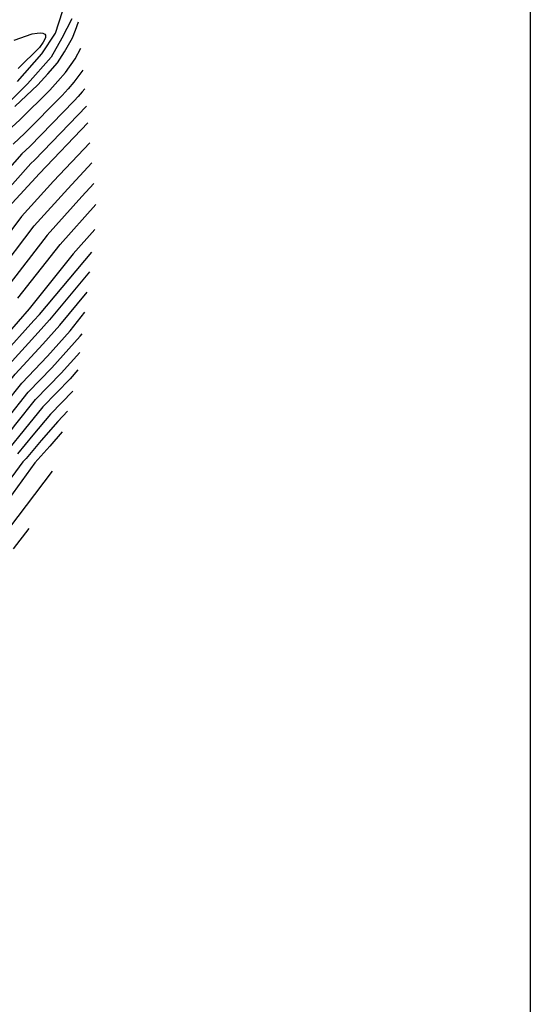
# Model space of a CAD drawing. Header units: metres. Extents: x -53000 to -50572, y -90750 to -89873.
# Tile 24 of 28: x -52090 to -52000, y -90327 to -90153. Entities that reach past the tile are written whole.
import ezdxf

# ---------------------------------------------------------------- set-up
doc = ezdxf.new("R2010")
doc.units = ezdxf.units.M
doc.layers.add('7101000', color=7, linetype='Continuous')
doc.layers.add('7102000', color=7, linetype='Continuous')
picture_1 = doc.add_image_def('image1.tif', size_in_pixel=(4000, 3000))

msp = doc.modelspace()

# ---------------------------------------------------------------- linework, layer by layer
at = {"layer": '7101000'}
for points in [[(-52091.22, -90168.52, 110), (-52087.2, -90164.69, 110), (-52085.42, -90162.74, 110), (-52083.72, -90160.79, 110), (-52082.47, -90158.86, 110), (-52081.07, -90156.39, 110), (-52080.51, -90155.02, 110), (-52079.96, -90153.56, 110)], [(-52078.32, -90171.39, 120), (-52086.89, -90180.36, 120), (-52092.37, -90186.33, 120)], [(-52077.13, -90190.23, 130), (-52080.95, -90194.57, 130), (-52088.71, -90204.28, 130), (-52094.63, -90210.99, 130)], [(-52121.29, -90228.64, 140), (-52117.56, -90229.67, 140), (-52114.91, -90230.64, 140), (-52112.34, -90231.8, 140), (-52109.3, -90233.48, 140), (-52106.71, -90234.99, 140), (-52105.7, -90235.49, 140), (-52105.35, -90235.57, 140), (-52104.71, -90235.72, 140), (-52103.73, -90235.6, 140), (-52102.33, -90234.74, 140), (-52101.39, -90233.89, 140), (-52100.37, -90232.87, 140), (-52098.24, -90230.64, 140), (-52095.44, -90227.48, 140), (-52092.58, -90223.7, 140), (-52088.87, -90218.98, 140), (-52084.69, -90214.7, 140), (-52079.68, -90209.13, 140), (-52079.34, -90208.7, 140)], [(-52082.85, -90226.01, 150), (-52085.07, -90228.52, 150), (-52087.7, -90231.49, 150), (-52092.32, -90237.85, 150)]]:
    msp.add_polyline3d(points, dxfattribs=at)
at = {"layer": '7102000'}
for points in [[(-52081.17, -90153.03, 108), (-52082.94, -90156.43, 108), (-52084.83, -90159.83, 108), (-52089, -90164.5, 108), (-52092.91, -90168.4, 108)], [(-52090.76, -90164.12, 106), (-52086.47, -90159.2, 106), (-52084.07, -90155.55, 106), (-52082.81, -90151.77, 106)], [(-52091.37, -90156.79, 104), (-52088.2, -90155.68, 104), (-52087.27, -90155.56, 104), (-52086.73, -90155.49, 104), (-52086.28, -90155.57, 104), (-52085.96, -90155.73, 104), (-52085.84, -90155.94, 104), (-52085.81, -90156, 104), (-52085.83, -90156.4, 104), (-52086.24, -90157.18, 104), (-52086.91, -90158.1, 104), (-52090.67, -90161.83, 104)], [(-52093.1, -90173.43, 112), (-52090.36, -90170.89, 112), (-52085.05, -90165.63, 112), (-52083.62, -90164.07, 112), (-52082.26, -90162.52, 112), (-52080.57, -90160.13, 112), (-52079.57, -90158.25, 112)], [(-52079.2, -90162.11, 114), (-52080.8, -90164.24, 114), (-52081.82, -90165.41, 114), (-52082.89, -90166.58, 114), (-52089.49, -90173.25, 114), (-52091.54, -90175.16, 114)], [(-52078.89, -90165.38, 116), (-52079.35, -90165.96, 116), (-52080.03, -90166.74, 116), (-52080.74, -90167.52, 116), (-52088.62, -90175.62, 116), (-52089.99, -90176.89, 116), (-52095.72, -90183.33, 116)], [(-52135.43, -90194.85, 118), (-52132.22, -90194.89, 118), (-52129.65, -90195.22, 118), (-52127.34, -90195.58, 118), (-52123.41, -90196.4, 118), (-52119.16, -90197.59, 118), (-52114.92, -90199.57, 118), (-52110.5, -90201.4, 118), (-52108.81, -90201.57, 118), (-52108.51, -90201.6, 118), (-52106.86, -90201.15, 118), (-52100.36, -90193.18, 118), (-52100.05, -90192.87, 118), (-52094.04, -90184.83, 118), (-52088.44, -90178.62, 118), (-52087.76, -90177.99, 118), (-52078.6, -90168.48, 118)], [(-52077.99, -90174.92, 122), (-52084.4, -90181.71, 122), (-52090.08, -90187.97, 122), (-52096.62, -90196.68, 122)], [(-52094.64, -90198.58, 124), (-52087.8, -90189.62, 124), (-52081.9, -90183.07, 124), (-52077.65, -90178.5, 124)], [(-52077.3, -90182.14, 126), (-52079.41, -90184.43, 126), (-52085.52, -90191.27, 126), (-52092.66, -90200.48, 126)], [(-52090.69, -90202.38, 128), (-52083.23, -90192.92, 128), (-52076.95, -90185.84, 128)], [(-52093.48, -90212.59, 132), (-52087.91, -90206.36, 132), (-52086.9, -90205.25, 132), (-52077.61, -90194.24, 132)], [(-52078.03, -90197.76, 134), (-52085.1, -90206.22, 134), (-52087.1, -90208.45, 134), (-52092.32, -90214.19, 134)], [(-52122.33, -90223.25, 136), (-52120.58, -90223.67, 136), (-52114.46, -90226.18, 136), (-52112.87, -90226.76, 136), (-52110.44, -90227.85, 136), (-52108.61, -90228.86, 136), (-52107.06, -90229.77, 136), (-52106.45, -90230.07, 136), (-52106.27, -90230.11, 136), (-52105.85, -90230.21, 136), (-52105.27, -90230.13, 136), (-52103.73, -90229.62, 136), (-52103.17, -90229.11, 136), (-52102.55, -90228.49, 136), (-52100.58, -90226.66, 136), (-52098.9, -90224.77, 136), (-52093.4, -90218.62, 136), (-52091.17, -90215.79, 136), (-52086.3, -90210.53, 136), (-52083.29, -90207.19, 136), (-52078.46, -90201.33, 136)], [(-52108.96, -90231.17, 138), (-52106.89, -90232.38, 138), (-52106.08, -90232.78, 138), (-52105.81, -90232.84, 138), (-52105.28, -90232.97, 138), (-52104.5, -90232.86, 138), (-52103.03, -90232.18, 138), (-52102.28, -90231.5, 138), (-52101.46, -90230.68, 138), (-52099.41, -90228.65, 138), (-52097.17, -90226.12, 138), (-52092.99, -90221.16, 138), (-52090.02, -90217.39, 138), (-52085.49, -90212.62, 138), (-52081.49, -90208.16, 138), (-52078.88, -90204.89, 138)], [(-52104.21, -90238.45, 142), (-52104, -90238.33, 142), (-52103.69, -90238.09, 142), (-52102.62, -90237.67, 142), (-52101.12, -90236.5, 142), (-52099.58, -90234.68, 142), (-52098.76, -90233.86, 142), (-52096.13, -90230.81, 142), (-52093.89, -90228.28, 142), (-52091.08, -90224.66, 142), (-52087.57, -90220.28, 142), (-52083.06, -90215.66, 142), (-52079.73, -90212, 142)], [(-52080.1, -90215.05, 144), (-52081.44, -90216.62, 144), (-52086.27, -90221.57, 144), (-52089.58, -90225.63, 144), (-52092.34, -90229.08, 144)], [(-52081, -90218.8, 146), (-52084.96, -90222.87, 146), (-52088.08, -90226.59, 146), (-52090.8, -90229.89, 146)], [(-52081.91, -90222.36, 148), (-52083.66, -90224.16, 148), (-52086.57, -90227.56, 148), (-52089.25, -90230.69, 148), (-52089.81, -90231.32, 148), (-52093.93, -90236.85, 148)], [(-52084.63, -90232.94, 152), (-52093.9, -90245.11, 152)], [(-52088.74, -90243.07, 154), (-52091.55, -90246.66, 154)]]:
    msp.add_polyline3d(points, dxfattribs=at)

# ---------------------------------------------------------------- pictures from other files: only their frames are drawn
image = msp.add_image(picture_1, insert=(-53000.13, -90749.88), size_in_units=(1000, 750))
image.dxf.flags = 7

doc.saveas('drawing.dxf')
